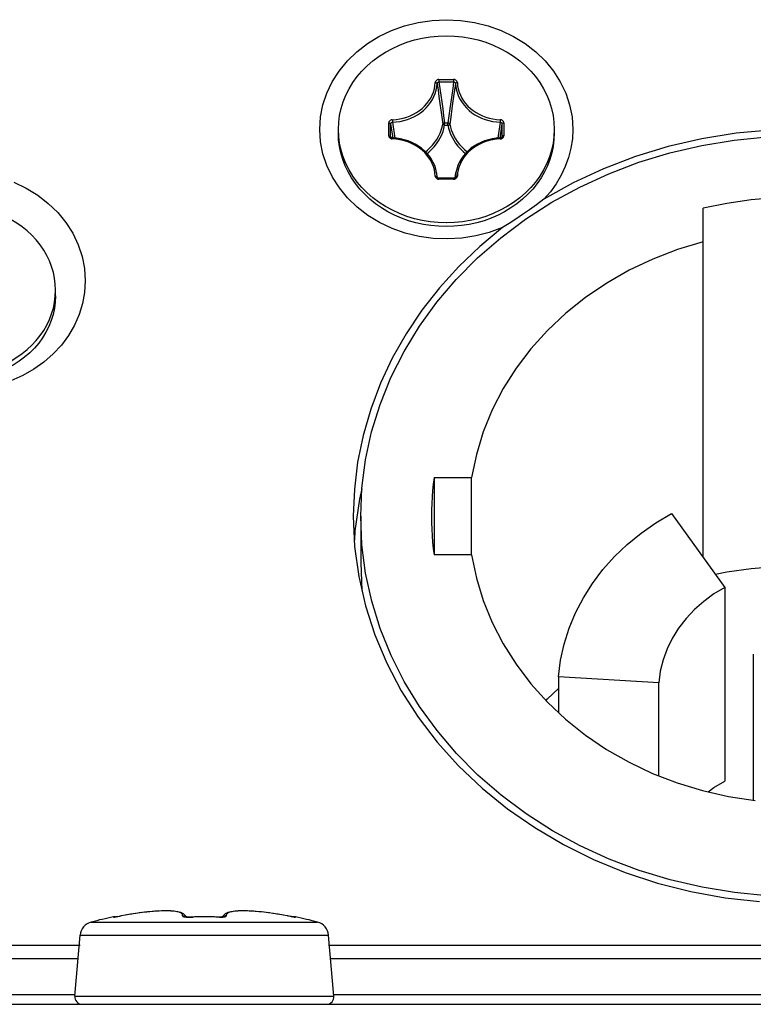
# Model space of a CAD drawing. Extents: x 0 to 420, y 0 to 297.
# Tile 34 of 116: x 47.25 to 51.19, y 160.19 to 165.48. Entities that reach past the tile are written whole.
import ezdxf

# ---------------------------------------------------------------- set-up
doc = ezdxf.new("R2010")
doc.units = 0
doc.header["$LTSCALE"] = 23.1
doc.layers.get('0').update_dxf_attribs({"linetype": 'CONTINUOUS'})
doc.layers.add('02___PRT_ALL_AXES', color=7, linetype='CONTINUOUS')
doc.layers.add('AXES', color=7, linetype='CONTINUOUS')

msp = doc.modelspace()

# ---------------------------------------------------------------- linework, layer by layer
at = {"color": 7, "linetype": 'CONTINUOUS'}
for p, q in [((49.4993, 165.1539), (49.4993, 165.1407)), ((49.4993, 165.1539), (49.5782, 165.1539)), ((49.4993, 165.1407), (49.5782, 165.1407)), ((49.5782, 165.1539), (49.5782, 165.1407)), ((49.5529, 164.9589), (49.5479, 164.9209)), ((49.5583, 164.9987), (49.5529, 164.9589)), ((49.5692, 164.9981), (49.5628, 164.9514)), ((49.2296, 164.8519), (49.2296, 164.9203)), ((49.2396, 164.8474), (49.2396, 164.9157)), ((49.2396, 164.9157), (49.2512, 164.8395)), ((49.2487, 164.9375), (49.2488, 164.9359)), ((49.2488, 164.9359), (49.2489, 164.9322)), ((49.2491, 164.9244), (49.2618, 164.8388)), ((49.5296, 164.9077), (49.5296, 164.9209)), ((49.5296, 164.9209), (49.5479, 164.9209)), ((49.5297, 164.9077), (49.5478, 164.9077)), ((49.5479, 164.9077), (49.5479, 164.9209)), ((49.5628, 164.9514), (49.5578, 164.9135)), ((49.8284, 164.9244), (49.8158, 164.8388)), ((49.838, 164.9157), (49.8263, 164.8395)), ((49.838, 164.9157), (49.838, 164.8474)), ((49.8479, 164.9203), (49.8479, 164.8519)), ((49.2397, 164.8459), (49.2396, 164.8474)), ((49.2396, 164.8474), (49.2401, 164.8449)), ((49.838, 164.8474), (49.8374, 164.8449)), ((49.838, 164.8474), (49.8378, 164.8459)), ((49.4917, 164.626), (49.4867, 164.6547)), ((49.5858, 164.626), (49.5909, 164.6547)), ((49.4893, 164.6307), (49.4897, 164.6289)), ((49.4895, 164.6297), (49.4893, 164.6307)), ((49.4993, 164.6184), (49.4993, 164.6234)), ((49.5782, 164.6234), (49.4993, 164.6234)), ((49.5782, 164.6184), (49.4993, 164.6184)), ((49.5782, 164.6184), (49.5782, 164.6234)), ((49.5882, 164.6307), (49.5878, 164.6289)), ((49.5882, 164.6307), (49.5881, 164.6297)), ((50.9188, 162.5883), (50.9188, 164.4622)), ((47.4374, 163.9899), (47.4388, 164.0221)), ((47.4388, 163.9921), (47.4388, 164.0221)), ((49.4734, 163.0155), (49.4734, 162.5998)), ((49.4734, 163.0155), (49.675, 163.0155)), ((49.675, 162.5998), (49.675, 163.0155)), ((49.0788, 162.8077), (49.0788, 162.5577)), ((50.7499, 162.8224), (51.036, 162.4258)), ((49.675, 162.5998), (49.4734, 162.5998)), ((49.0788, 162.5577), (49.0851, 162.4093)), ((51.036, 162.4258), (51.036, 161.3858)), ((51.1888, 162.0677), (51.1888, 161.2818)), ((50.1419, 161.9462), (50.1419, 161.7535)), ((50.6806, 161.9136), (50.1419, 161.9462)), ((50.6806, 161.414), (50.6806, 161.9136)), ((47.8416, 160.6703), (47.8132, 160.6654)), ((47.8486, 160.6714), (47.8358, 160.6693)), ((47.8695, 160.6746), (47.8416, 160.6703)), ((47.8942, 160.678), (47.8681, 160.6744)), ((47.9005, 160.6788), (47.8881, 160.6772)), ((47.9192, 160.6811), (47.894, 160.678)), ((47.9291, 160.6821), (47.9172, 160.6808)), ((47.9432, 160.6836), (47.919, 160.6811)), ((47.9456, 160.6838), (47.9337, 160.6826)), ((47.966, 160.6856), (47.943, 160.6836)), ((47.9875, 160.687), (47.9659, 160.6855)), ((48.0075, 160.6879), (47.9874, 160.687)), ((48.0259, 160.6883), (48.0074, 160.6879)), ((48.0427, 160.6882), (48.0258, 160.6883)), ((48.058, 160.6877), (48.0426, 160.6882)), ((48.0716, 160.6868), (48.0579, 160.6877)), ((48.0838, 160.6854), (48.0715, 160.6868)), ((48.0945, 160.6837), (48.0837, 160.6855)), ((48.3831, 160.6837), (48.3735, 160.6817)), ((48.3938, 160.6855), (48.383, 160.6837)), ((48.406, 160.6868), (48.3938, 160.6854)), ((48.4197, 160.6877), (48.4059, 160.6868)), ((48.4349, 160.6882), (48.4196, 160.6877)), ((48.4517, 160.6883), (48.4348, 160.6882)), ((48.4702, 160.6879), (48.4516, 160.6883)), ((48.4902, 160.687), (48.47, 160.6879)), ((48.5116, 160.6855), (48.49, 160.687)), ((48.5345, 160.6836), (48.5115, 160.6856)), ((48.5432, 160.6827), (48.5307, 160.6839)), ((48.5585, 160.6811), (48.5343, 160.6836)), ((48.5592, 160.6809), (48.5475, 160.6822)), ((48.5836, 160.678), (48.5583, 160.6811)), ((48.5892, 160.6772), (48.5766, 160.6789)), ((48.6094, 160.6744), (48.5833, 160.678)), ((48.6359, 160.6703), (48.6073, 160.6747)), ((48.6417, 160.6693), (48.6287, 160.6714)), ((48.6642, 160.6655), (48.6356, 160.6704)), ((47.6307, 160.6281), (48.8469, 160.6281)), ((47.7495, 160.6547), (47.7494, 160.656)), ((47.7541, 160.6551), (47.7536, 160.655)), ((47.7586, 160.6557), (47.7541, 160.6551)), ((47.7581, 160.6555), (47.7619, 160.6562)), ((47.7593, 160.6558), (47.7586, 160.6557)), ((47.7608, 160.6559), (47.7637, 160.6564)), ((47.7668, 160.6569), (47.7633, 160.6564)), ((47.7701, 160.6575), (47.7665, 160.6569)), ((47.7701, 160.6575), (47.7741, 160.6582)), ((47.7734, 160.6581), (47.7805, 160.6594)), ((47.78, 160.6592), (47.7863, 160.6604)), ((47.792, 160.6615), (47.7852, 160.6602)), ((47.792, 160.6615), (47.7919, 160.6615)), ((48.1404, 160.6558), (48.1375, 160.6617)), ((48.1447, 160.6554), (48.1418, 160.6556)), ((48.1475, 160.6552), (48.1444, 160.6554)), ((48.1505, 160.6551), (48.1472, 160.6552)), ((48.1537, 160.6551), (48.1502, 160.6551)), ((48.1571, 160.655), (48.1533, 160.6551)), ((48.1605, 160.6551), (48.1566, 160.655)), ((48.1584, 160.6546), (48.1778, 160.6552)), ((48.1618, 160.6547), (48.1618, 160.6551)), ((48.3157, 160.6547), (48.3157, 160.6551)), ((48.3401, 160.6617), (48.3371, 160.6558)), ((48.6856, 160.6615), (48.6624, 160.6658)), ((48.6856, 160.6615), (48.6856, 160.6615)), ((48.6856, 160.6615), (48.6883, 160.6609)), ((48.6944, 160.6598), (48.6865, 160.6613)), ((48.701, 160.6586), (48.6932, 160.6601)), ((48.7052, 160.6579), (48.6995, 160.6589)), ((48.7043, 160.658), (48.7109, 160.6569)), ((48.714, 160.6564), (48.7087, 160.6573)), ((48.7169, 160.6559), (48.7119, 160.6568)), ((48.7173, 160.6559), (48.7147, 160.6563)), ((48.7169, 160.6559), (48.7196, 160.6555)), ((48.7189, 160.6557), (48.7173, 160.6559)), ((48.7238, 160.655), (48.7189, 160.6557)), ((48.7238, 160.655), (48.7239, 160.655)), ((48.7281, 160.656), (48.728, 160.6547)), ((47.5426, 160.2299), (47.5712, 160.5576)), ((47.5712, 160.5576), (48.9063, 160.5576)), ((48.935, 160.2299), (48.9063, 160.5576)), ((42.7988, 160.5035), (47.5712, 160.5035)), ((48.9063, 160.5035), (53.6788, 160.5035)), ((47.5601, 160.4303), (42.7988, 160.4303)), ((53.6788, 160.4303), (48.9174, 160.4303)), ((47.5426, 160.2364), (41.1229, 160.2364)), ((47.5426, 160.2299), (48.935, 160.2299)), ((55.3546, 160.2364), (48.935, 160.2364)), ((41.1252, 160.1864), (55.3523, 160.1864))]:
    msp.add_line(p, q, dxfattribs=at)
for points in [[(48.8588, 164.8861), (48.8631, 164.9525), (48.8758, 165.0171), (48.897, 165.0806), (48.9261, 165.1416), (48.963, 165.1994), (49.0071, 165.2533), (49.058, 165.3025), (49.1148, 165.3465), (49.177, 165.3847), (49.2437, 165.4167), (49.3142, 165.4419), (49.3875, 165.4603), (49.4626, 165.4713), (49.5388, 165.475), (49.6149, 165.4713), (49.6901, 165.4603), (49.7634, 165.4419), (49.8338, 165.4167), (49.9005, 165.3847), (49.9627, 165.3465), (50.0196, 165.3025), (50.0704, 165.2533), (50.1145, 165.1994), (50.1514, 165.1416), (50.1806, 165.0806), (50.2017, 165.0171), (50.2144, 164.9524), (50.2188, 164.8861)], [(49.2472, 164.9242), (49.2698, 164.9258), (49.2902, 164.9288), (49.3103, 164.9332), (49.3299, 164.939), (49.3489, 164.9462), (49.3671, 164.9548), (49.3845, 164.9646), (49.4009, 164.9756), (49.4161, 164.9878), (49.4301, 165.001), (49.4429, 165.0152), (49.4542, 165.0302), (49.4641, 165.046), (49.4724, 165.0624), (49.4791, 165.0794), (49.4842, 165.0968), (49.4876, 165.1145), (49.4893, 165.1324)], [(49.2487, 164.9375), (49.2686, 164.939), (49.2882, 164.9418), (49.3075, 164.946), (49.3263, 164.9516), (49.3445, 164.9585), (49.362, 164.9667), (49.3787, 164.9762), (49.3944, 164.9868), (49.409, 164.9984), (49.4225, 165.0111), (49.4348, 165.0247), (49.4456, 165.0391), (49.4551, 165.0543), (49.4631, 165.0701), (49.4696, 165.0864), (49.4745, 165.1031), (49.4777, 165.1201), (49.4794, 165.1373)], [(49.4993, 165.1539), (49.4962, 165.1537), (49.4933, 165.1531), (49.4904, 165.1521), (49.4878, 165.1507), (49.4855, 165.1491), (49.4835, 165.1471), (49.4818, 165.1449), (49.4806, 165.1425), (49.4798, 165.14), (49.4794, 165.1373)], [(49.4794, 165.1373), (49.4812, 165.1372), (49.483, 165.1369), (49.4847, 165.1364), (49.4861, 165.1358), (49.4874, 165.135), (49.4884, 165.1342), (49.489, 165.1333), (49.4893, 165.1324)], [(49.4893, 165.1324), (49.4896, 165.1341), (49.4902, 165.1358), (49.4911, 165.1372), (49.4924, 165.1385), (49.4939, 165.1395), (49.4955, 165.1402), (49.4974, 165.1406), (49.4993, 165.1407)], [(49.4893, 165.1324), (49.4945, 165.0972), (49.4995, 165.0616), (49.5046, 165.0254)], [(49.4993, 165.1407), (49.5044, 165.1053), (49.5095, 165.0695), (49.5145, 165.0332)], [(49.5782, 165.1407), (49.5731, 165.1053), (49.568, 165.0695), (49.563, 165.0332), (49.5583, 164.9987)], [(49.5882, 165.1324), (49.5831, 165.0972), (49.578, 165.0616), (49.5729, 165.0254), (49.5692, 164.9981)], [(49.5981, 165.1373), (49.5978, 165.14), (49.597, 165.1425), (49.5957, 165.1449), (49.594, 165.1471), (49.592, 165.1491), (49.5897, 165.1507), (49.5871, 165.1521), (49.5843, 165.1531), (49.5813, 165.1537), (49.5782, 165.1539)], [(49.5782, 165.1407), (49.5802, 165.1406), (49.582, 165.1402), (49.5837, 165.1395), (49.5852, 165.1385), (49.5864, 165.1372), (49.5873, 165.1357), (49.5879, 165.1341), (49.5882, 165.1324)], [(49.5981, 165.1373), (49.5963, 165.1372), (49.5945, 165.1369), (49.5929, 165.1364), (49.5914, 165.1358), (49.5901, 165.135), (49.5892, 165.1342), (49.5885, 165.1333), (49.5882, 165.1324)], [(49.5882, 165.1324), (49.5899, 165.1145), (49.5933, 165.0968), (49.5984, 165.0794), (49.6051, 165.0624), (49.6134, 165.046), (49.6233, 165.0302), (49.6347, 165.0152), (49.6474, 165.001), (49.6614, 164.9878), (49.6767, 164.9756), (49.693, 164.9646), (49.7104, 164.9548), (49.7286, 164.9462), (49.7476, 164.939), (49.7672, 164.9332), (49.7873, 164.9288), (49.8078, 164.9258)], [(49.5981, 165.1373), (49.5998, 165.1201), (49.603, 165.1031), (49.6079, 165.0864), (49.6144, 165.0701), (49.6224, 165.0543), (49.6319, 165.0392), (49.6427, 165.0248), (49.655, 165.0112), (49.6684, 164.9985), (49.6831, 164.9868), (49.6988, 164.9762), (49.7155, 164.9668), (49.733, 164.9586), (49.7512, 164.9516), (49.77, 164.946), (49.7893, 164.9418), (49.8089, 164.939), (49.8288, 164.9375)], [(49.5046, 165.0254), (49.5097, 164.9887), (49.5147, 164.9514), (49.5197, 164.9135)], [(49.5145, 165.0332), (49.5196, 164.9963), (49.5246, 164.9589), (49.5296, 164.9209)], [(49.2487, 164.9375), (49.2456, 164.9372), (49.2427, 164.9365), (49.2399, 164.9354), (49.2374, 164.934), (49.2351, 164.9322), (49.2332, 164.9302), (49.2317, 164.928), (49.2305, 164.9255), (49.2298, 164.923), (49.2296, 164.9203)], [(49.2296, 164.9203), (49.2314, 164.9202), (49.2332, 164.92), (49.2349, 164.9195), (49.2364, 164.919), (49.2376, 164.9183), (49.2386, 164.9175), (49.2392, 164.9166), (49.2396, 164.9157)], [(49.2396, 164.9157), (49.2397, 164.9175), (49.2403, 164.9191), (49.2411, 164.9206), (49.2423, 164.9219), (49.2437, 164.923), (49.2454, 164.9237), (49.2472, 164.9242)], [(49.2489, 164.9322), (49.249, 164.9286), (49.2491, 164.927), (49.2491, 164.9256), (49.2491, 164.9244)], [(49.4266, 164.766), (49.4376, 164.7746), (49.4519, 164.7877), (49.4652, 164.8018), (49.4773, 164.8166), (49.488, 164.8323), (49.4974, 164.8484), (49.5052, 164.8649), (49.5115, 164.8814), (49.5163, 164.8976), (49.5197, 164.9135)], [(49.4356, 164.7568), (49.4446, 164.7639), (49.4594, 164.7775), (49.4732, 164.792), (49.4856, 164.8074), (49.4968, 164.8236), (49.5065, 164.8403), (49.5145, 164.8574), (49.5211, 164.8744), (49.5262, 164.8912), (49.5297, 164.9077)], [(49.5197, 164.9135), (49.5202, 164.915), (49.5209, 164.9163), (49.5219, 164.9176), (49.5231, 164.9186), (49.5245, 164.9195), (49.5261, 164.9202), (49.5278, 164.9207), (49.5296, 164.9209)], [(49.5296, 164.9077), (49.5278, 164.908), (49.526, 164.9085), (49.5244, 164.9091), (49.5229, 164.9099), (49.5217, 164.9107), (49.5207, 164.9117), (49.5201, 164.9126), (49.5197, 164.9135)], [(49.5478, 164.9077), (49.5511, 164.8922), (49.5558, 164.8763), (49.5619, 164.8599), (49.5695, 164.8434), (49.5786, 164.8271), (49.5891, 164.8112), (49.6011, 164.7958), (49.6144, 164.7812), (49.6289, 164.7674), (49.6419, 164.7568)], [(49.5479, 164.9209), (49.5497, 164.9207), (49.5513, 164.9202), (49.5529, 164.9196), (49.5544, 164.9187), (49.5556, 164.9176), (49.5566, 164.9163), (49.5574, 164.915), (49.5578, 164.9135)], [(49.5479, 164.9077), (49.5497, 164.908), (49.5515, 164.9085), (49.5531, 164.9091), (49.5546, 164.9099), (49.5558, 164.9107), (49.5568, 164.9116), (49.5575, 164.9126), (49.5578, 164.9135)], [(49.5578, 164.9135), (49.561, 164.8986), (49.5654, 164.8832), (49.5713, 164.8674), (49.5786, 164.8514), (49.5874, 164.8357), (49.5976, 164.8203), (49.6092, 164.8054), (49.622, 164.7913), (49.636, 164.778), (49.6509, 164.7659)], [(49.8078, 164.9258), (49.8303, 164.9242), (49.8321, 164.9237), (49.8338, 164.923), (49.8352, 164.9219), (49.8364, 164.9206), (49.8373, 164.9191), (49.8378, 164.9175), (49.838, 164.9157)], [(49.8285, 164.9286), (49.8285, 164.927), (49.8284, 164.9256), (49.8284, 164.9244)], [(49.8288, 164.9375), (49.8287, 164.9359), (49.8287, 164.9341), (49.8286, 164.9322), (49.8285, 164.9286)], [(49.8479, 164.9203), (49.8477, 164.923), (49.847, 164.9255), (49.8459, 164.928), (49.8443, 164.9302), (49.8424, 164.9323), (49.8401, 164.934), (49.8376, 164.9354), (49.8348, 164.9365), (49.8319, 164.9372), (49.8288, 164.9375)], [(49.8479, 164.9203), (49.8461, 164.9202), (49.8443, 164.92), (49.8426, 164.9195), (49.8412, 164.919), (49.8399, 164.9183), (49.839, 164.9175), (49.8383, 164.9166), (49.838, 164.9157)], [(49.841, 164.3586), (49.77, 164.3324), (49.697, 164.3134), (49.6214, 164.3016), (49.5449, 164.2972), (49.4682, 164.3004), (49.3925, 164.311), (49.3186, 164.329), (49.2475, 164.354), (49.1802, 164.3858), (49.1173, 164.424), (49.0599, 164.4681), (49.0085, 164.5174), (48.964, 164.5715), (48.9267, 164.6295), (48.8972, 164.691), (48.8759, 164.7549), (48.8631, 164.8198), (48.8588, 164.8861)], [(49.0788, 162.8077), (49.0853, 162.9593), (49.105, 163.1111), (49.1376, 163.2613), (49.1832, 163.4088), (49.2413, 163.553), (49.3117, 163.6929), (49.3939, 163.828), (49.4875, 163.9573), (49.592, 164.0802), (49.7069, 164.196), (49.8314, 164.3041), (49.9649, 164.4039), (50.1067, 164.4948), (50.2558, 164.5762), (50.4116, 164.6477), (50.5737, 164.7092), (50.7409, 164.7601), (50.912, 164.7999), (51.0861, 164.8285), (51.2615, 164.8457), (51.4388, 164.8515)], [(49.2296, 164.8519), (49.2298, 164.8493), (49.2305, 164.8467), (49.2317, 164.8443), (49.2332, 164.842), (49.2351, 164.84), (49.2374, 164.8383), (49.2399, 164.8368), (49.2427, 164.8357), (49.2456, 164.835), (49.2487, 164.8347)], [(49.2296, 164.8519), (49.2314, 164.8519), (49.2332, 164.8516), (49.2349, 164.8512), (49.2364, 164.8506), (49.2376, 164.8499), (49.2386, 164.8492), (49.2392, 164.8483), (49.2396, 164.8474)], [(49.8288, 164.8347), (49.8319, 164.835), (49.8348, 164.8357), (49.8376, 164.8368), (49.8401, 164.8383), (49.8424, 164.84), (49.8443, 164.842), (49.8459, 164.8443), (49.847, 164.8467), (49.8477, 164.8493), (49.8479, 164.8519)], [(49.8479, 164.8519), (49.8461, 164.8519), (49.8443, 164.8516), (49.8426, 164.8512), (49.8412, 164.8506), (49.8399, 164.8499), (49.839, 164.8492), (49.8383, 164.8483), (49.838, 164.8474)], [(50.2188, 164.8861), (50.2162, 164.8349), (50.2086, 164.7845), (50.1959, 164.7349), (50.1784, 164.6864), (50.1561, 164.6393), (50.1292, 164.594), (50.098, 164.5511), (50.0623, 164.5103)], [(51.2819, 164.8816), (51.0959, 164.8648), (50.9121, 164.8354), (50.7315, 164.7938), (50.5551, 164.7401), (50.3841, 164.6747), (50.22, 164.5982), (50.0623, 164.5103)], [(49.2491, 164.8397), (49.2484, 164.8397), (49.2467, 164.84), (49.2451, 164.8405), (49.2436, 164.8412), (49.2423, 164.842), (49.2412, 164.8431), (49.2404, 164.8442), (49.2399, 164.8453), (49.2397, 164.8459)], [(49.2487, 164.8347), (49.2488, 164.8362), (49.2489, 164.8375), (49.2489, 164.8385), (49.249, 164.8392), (49.249, 164.8396), (49.2491, 164.8397)], [(49.4794, 164.6349), (49.4777, 164.6522), (49.4745, 164.6691), (49.4696, 164.6858), (49.4631, 164.7021), (49.4551, 164.7179), (49.4457, 164.7331), (49.4348, 164.7475), (49.4226, 164.7611), (49.4091, 164.7738), (49.3944, 164.7855), (49.3787, 164.796), (49.3621, 164.8055), (49.3446, 164.8137), (49.3263, 164.8206), (49.3075, 164.8262), (49.2882, 164.8304), (49.2686, 164.8333), (49.2487, 164.8347)], [(49.4867, 164.6547), (49.4825, 164.673), (49.4765, 164.691), (49.4688, 164.7086), (49.4593, 164.7254), (49.4483, 164.7416), (49.4356, 164.7568), (49.4215, 164.771), (49.4061, 164.7842), (49.3894, 164.7961), (49.3716, 164.8068), (49.3528, 164.816), (49.3331, 164.8238), (49.3128, 164.8302), (49.2919, 164.8349), (49.2706, 164.8381), (49.2491, 164.8397)], [(49.8285, 164.8397), (49.8069, 164.8381), (49.7856, 164.8349), (49.7647, 164.8302), (49.7444, 164.8238), (49.7247, 164.816), (49.7059, 164.8067), (49.6881, 164.7961), (49.6714, 164.7842), (49.656, 164.771), (49.6419, 164.7568), (49.6293, 164.7416), (49.6182, 164.7254), (49.6088, 164.7086), (49.601, 164.6911), (49.595, 164.673), (49.5909, 164.6547)], [(49.8288, 164.8347), (49.8089, 164.8333), (49.7893, 164.8304), (49.77, 164.8262), (49.7512, 164.8206), (49.733, 164.8137), (49.7155, 164.8055), (49.6988, 164.796), (49.6831, 164.7855), (49.6684, 164.7738), (49.655, 164.7611), (49.6427, 164.7475), (49.6319, 164.7331), (49.6224, 164.7179), (49.6144, 164.7021), (49.6079, 164.6858), (49.603, 164.6691), (49.5998, 164.6522), (49.5981, 164.6349)], [(49.8378, 164.8459), (49.8377, 164.8453), (49.8371, 164.8441), (49.8363, 164.843), (49.8352, 164.842), (49.8338, 164.8411), (49.8323, 164.8404), (49.8306, 164.84), (49.8289, 164.8397), (49.8285, 164.8397)], [(49.8288, 164.8347), (49.8287, 164.8362), (49.8287, 164.8375), (49.8286, 164.8385), (49.8285, 164.8392), (49.8285, 164.8396), (49.8285, 164.8397)], [(49.4893, 164.6307), (49.4876, 164.6486), (49.4867, 164.6547)], [(49.5909, 164.6547), (49.5899, 164.6486), (49.5882, 164.6307)], [(47.2138, 164.6026), (47.2805, 164.5707), (47.3427, 164.5325), (47.3996, 164.4884), (47.4504, 164.4392), (47.4945, 164.3853), (47.5314, 164.3275), (47.5606, 164.2665), (47.5817, 164.2031), (47.5944, 164.1384), (47.5988, 164.0721)], [(49.4794, 164.6349), (49.4798, 164.6323), (49.4806, 164.6297), (49.4818, 164.6273), (49.4835, 164.6251), (49.4855, 164.6232), (49.4878, 164.6215), (49.4904, 164.6202), (49.4933, 164.6192), (49.4962, 164.6186), (49.4993, 164.6184)], [(49.4794, 164.6349), (49.4812, 164.6349), (49.483, 164.6347), (49.4847, 164.6344), (49.4861, 164.6338), (49.4874, 164.6332), (49.4884, 164.6325), (49.489, 164.6316), (49.4893, 164.6307)], [(49.4921, 164.6257), (49.491, 164.6267), (49.4902, 164.6278), (49.4896, 164.629), (49.4895, 164.6297)], [(49.4993, 164.6234), (49.4985, 164.6234), (49.4968, 164.6236), (49.4951, 164.6241), (49.4935, 164.6248), (49.4921, 164.6257)], [(49.5782, 164.6184), (49.5813, 164.6186), (49.5843, 164.6192), (49.5871, 164.6202), (49.5897, 164.6215), (49.592, 164.6232), (49.594, 164.6251), (49.5957, 164.6273), (49.597, 164.6297), (49.5978, 164.6323), (49.5981, 164.6349)], [(49.5865, 164.6267), (49.5853, 164.6256), (49.5839, 164.6247), (49.5823, 164.624), (49.5806, 164.6236), (49.5788, 164.6234), (49.5782, 164.6234)], [(49.5881, 164.6297), (49.5879, 164.629), (49.5873, 164.6278), (49.5865, 164.6267)], [(49.5981, 164.6349), (49.5963, 164.6349), (49.5945, 164.6347), (49.5929, 164.6344), (49.5914, 164.6339), (49.5901, 164.6332), (49.5892, 164.6325), (49.5885, 164.6316), (49.5882, 164.6307)], [(50.0623, 164.5103), (50.0237, 164.4811), (49.9859, 164.4536), (49.9491, 164.4278), (49.9128, 164.4035), (49.8767, 164.3804), (49.841, 164.3586)], [(51.9588, 164.4622), (51.8305, 164.4885), (51.7011, 164.5073), (51.5702, 164.5186), (51.4388, 164.5224), (51.3073, 164.5186), (51.1764, 164.5073), (51.047, 164.4885), (50.9188, 164.4622)], [(47.4388, 164.0221), (47.4374, 164.0542), (47.4335, 164.0861), (47.4269, 164.1178), (47.4177, 164.1489), (47.406, 164.1794), (47.3918, 164.2091), (47.3752, 164.2379), (47.3562, 164.2655), (47.335, 164.2919), (47.3118, 164.317), (47.2865, 164.3405), (47.2593, 164.3624), (47.2304, 164.3826), (47.1999, 164.4009), (47.168, 164.4173), (47.1348, 164.4317), (47.1005, 164.444), (47.0653, 164.4542), (47.0293, 164.4621), (46.9928, 164.4678), (46.956, 164.4712), (46.9188, 164.4724)], [(49.841, 164.3586), (49.719, 164.2574), (49.6061, 164.1497), (49.502, 164.0351), (49.4073, 163.9144), (49.3227, 163.7884), (49.2485, 163.6575), (49.1851, 163.5224), (49.1328, 163.3838), (49.0919, 163.2423), (49.0624, 163.0987), (49.0447, 162.954), (49.0388, 162.8077)], [(50.9188, 164.2819), (50.7813, 164.2401), (50.6492, 164.1892), (50.5221, 164.129), (50.4011, 164.0602), (50.2872, 163.9831), (50.1809, 163.8983), (50.0829, 163.8064), (49.9938, 163.7078), (49.9142, 163.6033), (49.8447, 163.4936), (49.7856, 163.3791), (49.7374, 163.2608), (49.7006, 163.1398), (49.675, 163.0155)], [(47.5988, 164.0721), (47.595, 164.0105), (47.5841, 163.9503), (47.5658, 163.891), (47.5406, 163.8337), (47.5086, 163.779), (47.4702, 163.7275), (47.4259, 163.6797), (47.376, 163.6362), (47.3212, 163.5974), (47.2621, 163.5637), (47.1992, 163.5356), (47.1334, 163.5133), (47.0651, 163.497), (46.9953, 163.4869), (46.9247, 163.4832), (46.854, 163.4858), (46.7844, 163.4948), (46.7154, 163.5101)], [(47.4388, 163.9921), (47.4373, 163.9584), (47.433, 163.9249), (47.4257, 163.8918), (47.4157, 163.8593), (47.4028, 163.8275), (47.3873, 163.7967), (47.3691, 163.7669), (47.3484, 163.7384), (47.3253, 163.7113), (47.3, 163.6858), (47.2725, 163.6619), (47.243, 163.64), (47.2117, 163.62), (47.1788, 163.6021), (47.1444, 163.5863), (47.1087, 163.5729), (47.072, 163.5617), (47.0345, 163.553), (46.9963, 163.5468), (46.9576, 163.543), (46.9188, 163.5417)], [(46.9188, 163.5717), (46.956, 163.5729), (46.9928, 163.5763), (47.0293, 163.582), (47.0653, 163.59), (47.1005, 163.6001), (47.1348, 163.6124), (47.168, 163.6268), (47.1999, 163.6432), (47.2304, 163.6616), (47.2593, 163.6817), (47.2865, 163.7036), (47.3118, 163.7272), (47.335, 163.7522), (47.3562, 163.7786), (47.3752, 163.8062), (47.3918, 163.835), (47.406, 163.8647), (47.4177, 163.8952), (47.4269, 163.9263), (47.4335, 163.958), (47.4374, 163.9899)], [(49.4734, 163.0155), (49.4689, 162.981), (49.4653, 162.9464), (49.4624, 162.9118), (49.4604, 162.8771), (49.4592, 162.8424), (49.4588, 162.8077)], [(49.0388, 162.8077), (49.0461, 162.6453), (49.0679, 162.485), (49.1041, 162.3261), (49.1544, 162.1702), (49.2187, 162.0181), (49.2964, 161.8709), (49.3871, 161.7293), (49.4902, 161.5942), (49.6052, 161.4666), (49.7313, 161.3471), (49.8678, 161.2364), (50.0137, 161.1353), (50.1683, 161.0443), (50.3307, 160.964), (50.4997, 160.8949), (50.6745, 160.8374), (50.8538, 160.7919), (51.0368, 160.7586), (51.2221, 160.7377)], [(51.4388, 160.7638), (51.2618, 160.7696), (51.0868, 160.7867), (50.9133, 160.8152), (50.7426, 160.8548), (50.5759, 160.9054), (50.4141, 160.9665), (50.2585, 161.0378), (50.1095, 161.1189), (49.9676, 161.2096), (49.8337, 161.3093), (49.7089, 161.4175), (49.5937, 161.5333), (49.4889, 161.6563), (49.3951, 161.7855), (49.3127, 161.9205), (49.2422, 162.0603), (49.1839, 162.2044), (49.1382, 162.3519), (49.1053, 162.502), (49.0855, 162.6538), (49.0788, 162.8077)], [(49.4588, 162.8077), (49.4592, 162.7729), (49.4604, 162.7382), (49.4624, 162.7035), (49.4653, 162.6689), (49.4689, 162.6343), (49.4734, 162.5998)], [(50.1419, 161.9462), (50.1531, 162.0343), (50.1721, 162.1209), (50.1989, 162.2062), (50.2334, 162.2894), (50.2754, 162.37), (50.3244, 162.4475), (50.3804, 162.5214), (50.4429, 162.5913), (50.5116, 162.6568), (50.5859, 162.7173), (50.6653, 162.7725), (50.7499, 162.8224)], [(49.675, 162.5998), (49.7005, 162.4759), (49.7372, 162.3551), (49.7853, 162.2369), (49.8442, 162.1225), (49.9137, 162.0127), (49.9932, 161.9082), (50.0822, 161.8096), (50.1801, 161.7176), (50.2864, 161.6328), (50.4002, 161.5557), (50.5209, 161.4869), (50.6476, 161.4268), (50.7797, 161.3757), (50.9162, 161.3341), (51.0557, 161.3023), (51.1988, 161.2802)], [(50.9855, 162.4959), (51.047, 162.5085), (51.1764, 162.5273), (51.3073, 162.5386), (51.4388, 162.5424), (51.5702, 162.5386), (51.7011, 162.5273), (51.7725, 162.5169)], [(51.036, 162.4258), (50.9769, 162.3903), (50.9224, 162.3506)], [(50.9224, 162.3506), (50.8722, 162.3064), (50.827, 162.2582), (50.7873, 162.2066), (50.7534, 162.152), (50.7255, 162.0949), (50.704, 162.0358), (50.689, 161.9754), (50.6806, 161.9136)], [(50.075, 161.8176), (50.0829, 161.8264), (50.1419, 161.8818)], [(50.9455, 161.3274), (50.9769, 161.3503), (51.036, 161.3858)], [(47.8419, 160.6704), (47.8152, 160.6658), (47.7919, 160.6615)], [(48.121, 160.6615), (48.1214, 160.6654), (48.1206, 160.6689), (48.1186, 160.6719), (48.1157, 160.6746), (48.1119, 160.677), (48.1074, 160.679), (48.1023, 160.6808), (48.0965, 160.6824), (48.0902, 160.6838), (48.0833, 160.6849), (48.0758, 160.6859), (48.0678, 160.6867), (48.0592, 160.6874), (48.05, 160.6878), (48.0403, 160.6881), (48.03, 160.6882), (48.0193, 160.6881), (48.0081, 160.6878), (47.9964, 160.6874), (47.9844, 160.6867), (47.9719, 160.6859), (47.9589, 160.6849)], [(48.1375, 160.6617), (48.1325, 160.6677), (48.1266, 160.6724), (48.1199, 160.6761), (48.1124, 160.6791), (48.104, 160.6817), (48.0945, 160.6837)], [(48.3735, 160.6816), (48.3651, 160.6791), (48.3576, 160.6761), (48.3509, 160.6723), (48.3451, 160.6677), (48.3401, 160.6617)], [(48.5172, 160.6851), (48.5043, 160.686), (48.4919, 160.6868), (48.48, 160.6874), (48.4686, 160.6878), (48.4577, 160.6881), (48.4473, 160.6882), (48.4373, 160.6881), (48.4279, 160.6878), (48.4189, 160.6874), (48.4104, 160.6868), (48.4024, 160.686), (48.3949, 160.6851), (48.3879, 160.6839), (48.3815, 160.6825), (48.3756, 160.6809), (48.3704, 160.6791), (48.3658, 160.6771), (48.362, 160.6747), (48.359, 160.672), (48.357, 160.669), (48.3561, 160.6655), (48.3565, 160.6615)], [(47.7495, 160.6547), (47.7496, 160.6546), (47.7501, 160.6546), (47.7509, 160.6546), (47.7521, 160.6548), (47.7538, 160.6549), (47.7558, 160.6552), (47.7581, 160.6555)], [(47.7495, 160.6547), (47.7528, 160.6551), (47.7541, 160.6551)], [(48.121, 160.6615), (48.121, 160.6609), (48.1211, 160.6604), (48.1215, 160.6598), (48.1222, 160.6592), (48.1233, 160.6586), (48.1246, 160.658), (48.1264, 160.6574), (48.1285, 160.6569), (48.1309, 160.6564), (48.1338, 160.6559), (48.1369, 160.6555)], [(48.121, 160.6615), (48.124, 160.6614), (48.127, 160.6608), (48.1298, 160.6599), (48.1325, 160.6585), (48.1349, 160.6567), (48.1351, 160.6565)], [(48.1421, 160.6556), (48.1395, 160.6559), (48.1375, 160.6561), (48.1358, 160.6564), (48.1344, 160.6567), (48.1334, 160.6569)], [(48.1369, 160.6555), (48.1403, 160.6552), (48.1439, 160.6549), (48.1476, 160.6547), (48.1513, 160.6546), (48.155, 160.6546), (48.1584, 160.6546)], [(48.293, 160.6558), (48.2659, 160.6562), (48.2389, 160.6564), (48.2119, 160.6562), (48.1849, 160.6558), (48.16, 160.6551)], [(48.3191, 160.6546), (48.2997, 160.6552), (48.284, 160.6555), (48.2687, 160.6558), (48.2536, 160.6559), (48.2387, 160.656), (48.2237, 160.6559), (48.2087, 160.6558), (48.1934, 160.6555), (48.1778, 160.6552)], [(48.3379, 160.6559), (48.3355, 160.6556), (48.3329, 160.6554), (48.3301, 160.6552), (48.3271, 160.6551), (48.3239, 160.6551), (48.3205, 160.655), (48.3171, 160.6551), (48.293, 160.6558)], [(48.3191, 160.6546), (48.3227, 160.6546), (48.3263, 160.6546), (48.3301, 160.6548), (48.3338, 160.6549), (48.3374, 160.6552), (48.3408, 160.6555)], [(48.3449, 160.6571), (48.3447, 160.6571), (48.3441, 160.6569), (48.3431, 160.6567), (48.3417, 160.6564), (48.3399, 160.6561), (48.3379, 160.6559)], [(48.3408, 160.6555), (48.344, 160.6559), (48.3468, 160.6564), (48.3492, 160.6569), (48.3513, 160.6575), (48.353, 160.6581), (48.3543, 160.6586), (48.3553, 160.6592), (48.356, 160.6598), (48.3564, 160.6604), (48.3566, 160.661), (48.3565, 160.6615)], [(48.3565, 160.6615), (48.3535, 160.6614), (48.3506, 160.6608), (48.3477, 160.6599), (48.3451, 160.6585), (48.3426, 160.6567), (48.3425, 160.6565)], [(48.7196, 160.6555), (48.7219, 160.6552), (48.7239, 160.6549), (48.7255, 160.6547), (48.7266, 160.6546), (48.7274, 160.6546), (48.7279, 160.6546), (48.728, 160.6547)], [(48.728, 160.6547), (48.7247, 160.6551), (48.7235, 160.6551)]]:
    msp.add_lwpolyline(points, dxfattribs=at)
for centre, radius, start, end in [((47.6509, 160.5507), 0.08, 104.6771, 175), ((48.2388, 158.3064), 2.4, 101.7657, 104.6771), ((47.7535, 160.6364), 0.02, 75.1339, 101.7657), ((48.7241, 160.6364), 0.02, 78.2343, 104.8662), ((48.2388, 158.3064), 2.4, 75.3229, 78.2343), ((48.8266, 160.5507), 0.08, 5, 75.3229), ((47.5824, 160.2264), 0.04, 175, 270), ((48.8951, 160.2264), 0.04, 270, 5)]:
    msp.add_arc(centre, radius, start, end, dxfattribs=at)
at = {"layer": '02___PRT_ALL_AXES', "color": 3, "linetype": 'CONTINUOUS'}
msp.add_line((49.0851, 162.956), (49.0715, 162.8998), dxfattribs=at)
msp.add_lwpolyline([(49.0715, 162.8998), (49.0471, 162.7299), (49.0446, 162.6789)], dxfattribs=at)
at = {"layer": 'AXES', "color": 7, "linetype": 'CONTINUOUS'}
for p, q in [((48.9604, 164.8485), (48.9588, 164.8861)), ((49.539, 164.3838), (49.5385, 164.3838))]:
    msp.add_line(p, q, dxfattribs=at)
for points in [[(48.9588, 164.8861), (48.9604, 164.9238), (48.9652, 164.961), (48.9733, 164.9979), (48.9845, 165.0342), (48.9989, 165.0696), (49.0162, 165.1041), (49.0365, 165.1373), (49.0595, 165.1691), (49.0853, 165.1993), (49.1136, 165.2278), (49.1443, 165.2543), (49.1771, 165.2788), (49.212, 165.3011), (49.2488, 165.3211), (49.2871, 165.3387), (49.3269, 165.3537), (49.3678, 165.3661), (49.4097, 165.3758), (49.4523, 165.3828), (49.4954, 165.387), (49.5388, 165.3884), (49.5821, 165.387), (49.6252, 165.3828), (49.6678, 165.3758), (49.7097, 165.3661), (49.7507, 165.3537), (49.7904, 165.3387), (49.8288, 165.3211), (49.8655, 165.3011), (49.9004, 165.2788), (49.9333, 165.2543), (49.9639, 165.2278), (49.9922, 165.1993), (50.018, 165.1691), (50.0411, 165.1373), (50.0613, 165.1041), (50.0787, 165.0696), (50.093, 165.0342), (50.1042, 164.9979), (50.1123, 164.961), (50.1171, 164.9238), (50.1188, 164.8861)], [(49.5388, 164.3638), (49.4974, 164.3651), (49.4562, 164.3689), (49.4155, 164.3753), (49.3753, 164.3842), (49.3361, 164.3955), (49.2978, 164.4092), (49.2608, 164.4253), (49.2252, 164.4436), (49.1912, 164.464), (49.1589, 164.4865), (49.1286, 164.511), (49.1004, 164.5372), (49.0744, 164.5651), (49.0508, 164.5946), (49.0297, 164.6254), (49.0112, 164.6575), (48.9953, 164.6906), (48.9823, 164.7246), (48.972, 164.7594), (48.9647, 164.7946), (48.9602, 164.8303), (48.9588, 164.8661)], [(49.5385, 164.3838), (49.4954, 164.3852), (49.4523, 164.3894), (49.4097, 164.3964), (49.3678, 164.4061), (49.3269, 164.4185), (49.2871, 164.4336), (49.2488, 164.4511), (49.212, 164.4711), (49.1771, 164.4934), (49.1443, 164.5179), (49.1136, 164.5445), (49.0853, 164.573), (49.0595, 164.6032), (49.0365, 164.635), (49.0162, 164.6682), (48.9989, 164.7026), (48.9845, 164.7381), (48.9733, 164.7744), (48.9652, 164.8113), (48.9604, 164.8485)], [(50.1188, 164.8661), (50.1173, 164.8303), (50.1129, 164.7946), (50.1055, 164.7594), (50.0953, 164.7246), (50.0822, 164.6906), (50.0664, 164.6575), (50.0478, 164.6254), (50.0267, 164.5946), (50.0031, 164.5651), (49.9771, 164.5372), (49.9489, 164.511), (49.9186, 164.4865), (49.8864, 164.464), (49.8524, 164.4436), (49.8168, 164.4253), (49.7797, 164.4092), (49.7415, 164.3955), (49.7022, 164.3842), (49.6621, 164.3753), (49.6213, 164.3689), (49.5801, 164.3651), (49.5388, 164.3638)], [(50.1188, 164.8861), (50.1171, 164.8485), (50.1123, 164.8113), (50.1042, 164.7744), (50.093, 164.7381), (50.0787, 164.7026), (50.0613, 164.6682), (50.0411, 164.635), (50.018, 164.6032), (49.9922, 164.573), (49.9639, 164.5445), (49.9333, 164.5179), (49.9004, 164.4934), (49.8655, 164.4711), (49.8288, 164.4511), (49.7904, 164.4336), (49.7507, 164.4185), (49.7097, 164.4061), (49.6678, 164.3964), (49.6252, 164.3894), (49.5821, 164.3852), (49.539, 164.3838)]]:
    msp.add_lwpolyline(points, dxfattribs=at)

doc.saveas('drawing.dxf')
